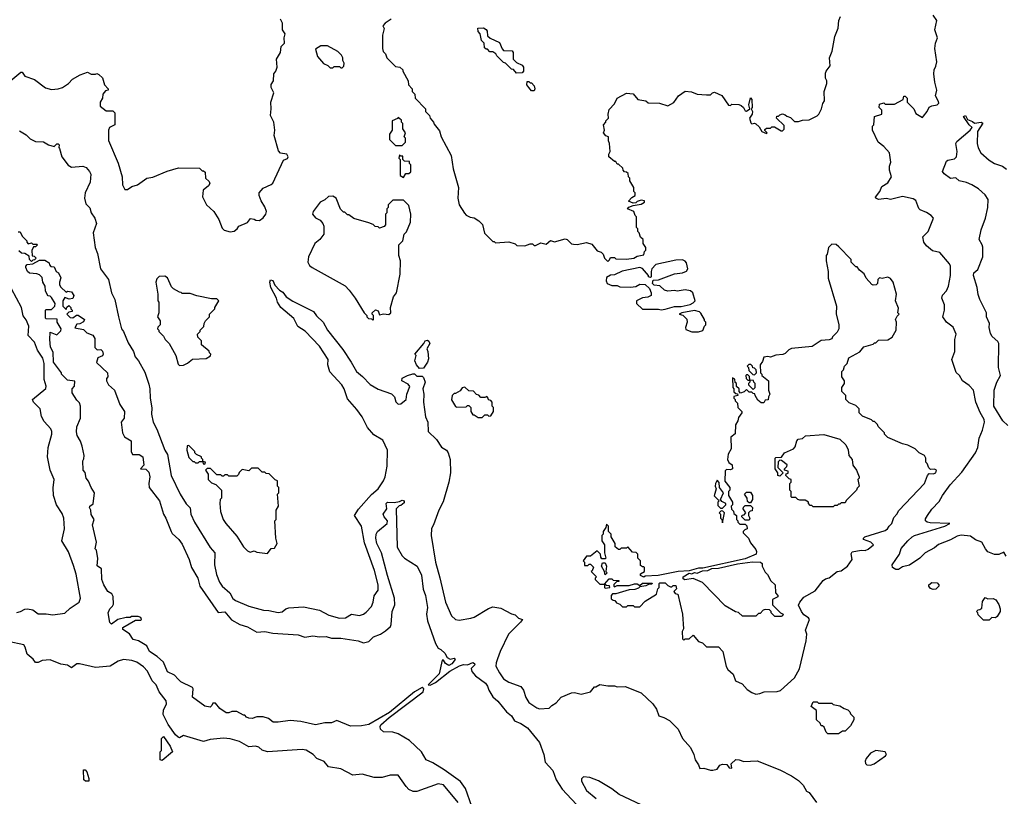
# Model space of a CAD drawing. Extents: x 2348354 to 2479840, y 460476 to 613653.
# Tile 149 of 256: x 2367687 to 2375068, y 579781 to 585602. Entities that reach past the tile are written whole.
import ezdxf

# ---------------------------------------------------------------- set-up
doc = ezdxf.new("R2010")
doc.units = 0

msp = doc.modelspace()

# ---------------------------------------------------------------- linework, layer by layer
at = {"layer": '0CON05XD'}
for points in [[(2369513.6, 584116.4), (2369532.5, 584145), (2369536.7, 584165), (2369525, 584200), (2369496.7, 584245), (2369482.5, 584285), (2369482.5, 584305), (2369511.7, 584338.3), (2369573.6, 584366.4), (2369585, 584377.5), (2369665, 584550), (2369695, 584562.5), (2369700, 584575), (2369690, 584595), (2369642.5, 584602.5), (2369628.3, 584618.3), (2369594.1, 584734.1), (2369598.8, 584775), (2369593.3, 584835), (2369566.7, 584885), (2369572.5, 584935), (2369570, 584985), (2369592.5, 585055), (2369572.5, 585095), (2369573.6, 585116.4), (2369590, 585145), (2369592.5, 585195), (2369607.5, 585215), (2369616.7, 585245), (2369612.5, 585305), (2369643.3, 585355), (2369648.3, 585401.7), (2369673, 585427), (2369670, 585465), (2369677.5, 585495), (2369657.5, 585525), (2369656.4, 585576.4), (2369642.5, 585605)], [(2370471.2, 585605), (2370427.5, 585575), (2370410, 585555), (2370420, 585535), (2370407.5, 585485), (2370407.5, 585385), (2370413, 585363), (2370430, 585345), (2370440, 585315), (2370505, 585250), (2370537, 585247), (2370560, 585225), (2370560, 585215), (2370600, 585145), (2370603, 585113), (2370630, 585085), (2370630, 585065), (2370650, 585045), (2370653, 585013), (2370730, 584935), (2370730, 584915), (2370760, 584885), (2370763, 584863), (2370790, 584835), (2370795, 584820), (2370835, 584770), (2370847.5, 584725), (2370922.5, 584585), (2370937.5, 584485), (2370977, 584343), (2370972.5, 584265), (2370982.5, 584215), (2371020.7, 584150.7), (2371035, 584137.5), (2371065, 584122.5), (2371095, 584117.5), (2371130, 584095), (2371157, 584067), (2371171.7, 584001.7), (2371235, 583940), (2371245, 583940), (2371255, 583930), (2371355, 583937.5), (2371401.7, 583921.7), (2371415, 583910), (2371475, 583907.5), (2371515, 583922.5), (2371531.7, 583921.7), (2371545, 583910), (2371555, 583910), (2371595, 583930), (2371635, 583920), (2371665, 583946.7), (2371695, 583937.5), (2371775, 583960), (2371790, 583955), (2371823, 583923), (2371838.3, 583918.3), (2371865, 583917.5), (2371935, 583932.5), (2371975, 583920), (2372015, 583870), (2372045, 583860), (2372060, 583845), (2372070, 583815), (2372095, 583790), (2372108.3, 583801.7), (2372115, 583820), (2372145, 583820), (2372155, 583810), (2372235, 583806.7), (2372290, 583815), (2372315, 583830), (2372365, 583840), (2372370, 583865), (2372380, 583875), (2372380, 583895), (2372360, 583925), (2372360, 583955), (2372341.7, 583971.7), (2372330, 584005), (2372320, 584015), (2372320, 584035), (2372310, 584045), (2372310, 584125), (2372300, 584135), (2372290, 584165), (2372242.5, 584185), (2372253, 584197), (2372285, 584210), (2372345, 584220), (2372370, 584235), (2372370, 584245), (2372345, 584250), (2372315, 584240), (2372305, 584230), (2372285, 584227.5), (2372251.7, 584241.7), (2372275, 584270), (2372300, 584285), (2372300, 584305), (2372290, 584315), (2372290, 584345), (2372260, 584395), (2372260, 584415), (2372250, 584425), (2372248.3, 584448.3), (2372235, 584460), (2372221.7, 584461.7), (2372210, 584475), (2372208.3, 584488.3), (2372175, 584520), (2372165, 584520), (2372155, 584540), (2372145, 584540), (2372103, 584573), (2372102.5, 584595), (2372112.5, 584615), (2372107.5, 584675), (2372100, 584695), (2372100, 584725), (2372081.7, 584731.7), (2372062.5, 584755), (2372070, 584775), (2372062.5, 584815), (2372080, 584835), (2372080, 584845), (2372100, 584865), (2372097.5, 584895), (2372105, 584930), (2372145, 584972.5), (2372166.1, 585013.9), (2372235, 585051.2), (2372287, 585047), (2372320, 585005), (2372380, 584995), (2372398.3, 584978.3), (2372483, 584977), (2372545, 584956.2), (2372589.5, 584980.5), (2372625, 585032.5), (2372675, 585066.7), (2372722.3, 585062.3), (2372765, 585043.3), (2372835, 585040), (2372865, 585040), (2372880, 585055), (2372895, 585060), (2372950, 585035), (2373001.7, 584961.7), (2373015, 584960), (2373025, 584970), (2373077, 584967), (2373095, 584960), (2373113, 584943), (2373125, 584920), (2373135, 584917.5), (2373160, 584935), (2373153.3, 584965), (2373165, 585017.5), (2373176.2, 585005), (2373176.7, 584943.3), (2373170, 584935), (2373180, 584915), (2373177.5, 584895), (2373157.5, 584865), (2373168.3, 584828.3), (2373175, 584822.5), (2373195, 584827.5), (2373205, 584822.5), (2373229.3, 584799.3), (2373250, 584765), (2373285, 584750), (2373290, 584755), (2373271.7, 584771.7), (2373271.7, 584778.3), (2373285, 584790), (2373315, 584790), (2373325, 584800), (2373345, 584800), (2373395, 584770), (2373405, 584770), (2373418.3, 584781.7), (2373418.3, 584808.3), (2373360, 584865), (2373361.7, 584878.3), (2373375, 584880), (2373385, 584890), (2373405, 584897.5), (2373425, 584890), (2373438.3, 584878.3), (2373465, 584870), (2373490, 584845), (2373495, 584840), (2373525, 584840), (2373555, 584850), (2373605, 584852.5), (2373665, 584882.5), (2373677.5, 584895), (2373697.5, 584935), (2373707.5, 584975), (2373720, 584995), (2373717, 585063), (2373737.5, 585125), (2373737.5, 585145), (2373727.5, 585165), (2373728.3, 585201.7), (2373733, 585217), (2373762.5, 585255), (2373757.5, 585315), (2373777.5, 585365), (2373797.5, 585475), (2373821.7, 585538.3), (2373827.5, 585595), (2373840, 585625)], [(2374657.5, 583772.5), (2374585, 583856.7), (2374529.3, 583869.3), (2374485, 583907.5), (2374464.1, 583934.1), (2374456.7, 583975), (2374497.5, 584015), (2374537.5, 584115), (2374520, 584135), (2374485, 584157.5), (2374436.4, 584176.4), (2374426.1, 584186.1), (2374405, 584247.5), (2374385, 584258.8), (2374305, 584275.7), (2374215, 584254), (2374185, 584261.4), (2374124.5, 584254.5), (2374104.2, 584264.2), (2374101.7, 584271.7), (2374134, 584315), (2374149.5, 584350.5), (2374195, 584378), (2374223.3, 584425), (2374206.7, 584475), (2374207, 584503), (2374217.5, 584535), (2374206.7, 584605), (2374165, 584652.5), (2374122.5, 584685), (2374080, 584775), (2374080, 584805), (2374090, 584815), (2374093.9, 584876.1), (2374150, 584895), (2374150, 584925), (2374130, 584945), (2374131.7, 584968.3), (2374165, 584980), (2374175, 584970), (2374245, 584970), (2374310, 585005), (2374315, 585030), (2374325, 585030), (2374340, 585015), (2374340, 584985), (2374390, 584935), (2374405, 584900), (2374455, 584870), (2374461.7, 584878.3), (2374490, 584915), (2374503.6, 584946.4), (2374525, 584956.7), (2374565, 584963.3), (2374576.4, 584976.4), (2374575, 584990), (2374551.2, 585031.2), (2374563.3, 585075), (2374546.7, 585135), (2374538.8, 585195), (2374541.2, 585225), (2374555.7, 585254.3), (2374561.2, 585285), (2374547.5, 585385), (2374552.5, 585425), (2374567.5, 585465), (2374546.7, 585525), (2374562, 585595), (2374533.6, 585636.4)], [(2371411.7, 585201.7), (2371388.3, 585228.3), (2371375, 585230), (2371330, 585275), (2371315, 585280), (2371265, 585330), (2371256.4, 585346.4), (2371235, 585360), (2371211.7, 585361.7), (2371195, 585380), (2371185, 585380), (2371171.7, 585391.7), (2371170, 585425), (2371150, 585445), (2371140, 585495), (2371123, 585513), (2371121.7, 585538.3), (2371165, 585540), (2371185, 585527.5), (2371192.5, 585515), (2371195, 585480), (2371215, 585462.5), (2371285, 585430), (2371303, 585383), (2371315, 585370), (2371379.3, 585369.3), (2371386.7, 585355), (2371387.5, 585305), (2371411.7, 585281.7), (2371455, 585260), (2371463.8, 585245), (2371463.3, 585215), (2371455, 585202.5), (2371411.7, 585201.7)], [(2370105, 585240), (2370117, 585253), (2370120, 585275), (2370110, 585295), (2370110, 585315), (2370100, 585335), (2370073, 585363), (2369995, 585406.7), (2369944.3, 585405.7), (2369905, 585380), (2369920, 585325), (2369965, 585272.5), (2369998.3, 585258.3), (2370015, 585240), (2370035, 585240), (2370045, 585250), (2370085, 585250), (2370095, 585240), (2370105, 585240)], [(2367605, 585133.8), (2367695, 585207.5), (2367705, 585207.5), (2367725, 585180), (2367797.5, 585155), (2367880.5, 585090.5), (2367925, 585080), (2367975, 585083.8), (2368007.5, 585095), (2368052.5, 585125), (2368083.9, 585156.1), (2368141.7, 585188.3), (2368195, 585207.5), (2368223.6, 585193.6), (2368255, 585192.5), (2368265, 585197.5), (2368281.7, 585191.7), (2368307, 585167), (2368323, 585113), (2368350, 585085), (2368350, 585075), (2368331.7, 585068.3), (2368310, 585045), (2368307, 585013), (2368290, 584985), (2368290, 584955), (2368335, 584920), (2368385, 584920), (2368400, 584905), (2368400, 584815), (2368360, 584795), (2368352.5, 584775), (2368353, 584697), (2368425.8, 584525.8), (2368456.7, 584425), (2368457.5, 584365), (2368475, 584330), (2368495, 584330), (2368528.3, 584351.7), (2368570, 584365), (2368640, 584415), (2368685, 584422.5), (2368793, 584467), (2368878.3, 584491.7), (2369035, 584490), (2369055, 584470), (2369065, 584470), (2369078.3, 584458.3), (2369080, 584415), (2369108.3, 584388.3), (2369112.5, 584375), (2369103, 584357), (2369062.5, 584325), (2369057.5, 584275), (2369086.7, 584215), (2369142.5, 584165), (2369180, 584105), (2369205, 584040), (2369220, 584025), (2369265, 584012.5), (2369295, 584017.5), (2369317.5, 584035), (2369330, 584055), (2369395, 584082.5), (2369418.3, 584111.7), (2369445, 584107.5), (2369458.3, 584098.3), (2369485, 584097.5), (2369513.6, 584116.4)], [(2371545, 585070), (2371525, 585070), (2371503.6, 585093.6), (2371490, 585115), (2371491.7, 585138.3), (2371505, 585140), (2371515, 585130), (2371525, 585130), (2371545, 585107.5), (2371550, 585085), (2371545, 585070)], [(2370555, 584660), (2370580, 584685), (2370580, 584715), (2370570, 584725), (2370580, 584755), (2370560, 584785), (2370560, 584825), (2370550, 584835), (2370548.3, 584848.3), (2370525, 584870), (2370518.3, 584861.7), (2370480, 584845), (2370480, 584775), (2370460, 584745), (2370460, 584705), (2370505, 584660), (2370555, 584660)], [(2375095, 582561.2), (2375056.7, 582595), (2374989.2, 582705), (2374993.1, 582825), (2375011.4, 582885), (2375040, 582935), (2375024, 582995), (2375027.5, 583175), (2375019.3, 583189.3), (2374977, 583227), (2374965, 583250), (2374953.8, 583295), (2374956.7, 583325), (2374933.3, 583375), (2374933.3, 583405), (2374883.3, 583505), (2374871.7, 583541.7), (2374865.7, 583595.7), (2374836.2, 583685), (2374840, 583705), (2374869.7, 583730.3), (2374906.1, 583823.9), (2374906.4, 583896.4), (2374902.5, 583915), (2374880, 583955), (2374894, 584026), (2374926.2, 584115), (2374943.3, 584195), (2374945.9, 584254.1), (2374925, 584290), (2374874.3, 584335), (2374825.3, 584365.3), (2374785, 584382.5), (2374730, 584395), (2374705, 584417.5), (2374665, 584412.5), (2374616.1, 584446.1), (2374603.9, 584463.9), (2374635, 584542.5), (2374645, 584550), (2374695, 584560), (2374710, 584575), (2374714.4, 584615), (2374705.7, 584674.3), (2374712, 584688), (2374812.5, 584775), (2374827.5, 584795), (2374803.3, 584815), (2374762.5, 584877.5), (2374776.2, 584885), (2374793, 584853), (2374829.5, 584839.5), (2374845, 584827.5), (2374895, 584833.8), (2374907.5, 584827.5), (2374867.8, 584765), (2374865.6, 584675), (2374871.8, 584641.8), (2374893.2, 584603.2), (2374955, 584548), (2374995, 584524), (2375055, 584503.8), (2375085, 584481.2)], [(2367685, 584770), (2367735, 584740), (2367765, 584710), (2367805, 584690), (2367867, 584687), (2367903, 584663), (2367945, 584652.5), (2367965, 584672.5), (2367975, 584672.5), (2367982.5, 584665), (2367980, 584645), (2367987, 584637), (2368002.5, 584575), (2368050.7, 584510.7), (2368075, 584496.7), (2368160, 584505), (2368185, 584493.3), (2368211.2, 584465), (2368220, 584445), (2368215.7, 584385), (2368178.9, 584305), (2368173.6, 584263.6), (2368182.6, 584222.6), (2368212.4, 584192.4), (2368223.2, 584153.2), (2368249.4, 584115), (2368264, 584075), (2368237.8, 584005), (2368253.1, 583895), (2368269.4, 583849.4), (2368294, 583734), (2368354, 583655), (2368376.2, 583555), (2368400.6, 583505), (2368427.5, 583375), (2368450, 583285), (2368465, 583263.8), (2368500.9, 583180.9), (2368541.4, 583115), (2368553.9, 583073.9), (2368577.5, 583045), (2368625, 582960), (2368655, 582870), (2368663.8, 582835), (2368666.2, 582765), (2368678.3, 582691.7), (2368676.2, 582645), (2368688, 582585), (2368715, 582532.5), (2368776, 582375), (2368795, 582342.5), (2368822.5, 582185), (2368889.2, 582045), (2368935, 581973.8), (2368964.2, 581944.2), (2368970.8, 581895), (2368996.6, 581836.6), (2369116, 581645), (2369149.2, 581605), (2369147.5, 581515), (2369162.1, 581442.1), (2369184.3, 581385), (2369205, 581355.8), (2369263.8, 581305), (2369285, 581264), (2369305, 581249.2), (2369405, 581205.6), (2369515, 581175.6), (2369555, 581174.3), (2369625, 581157.5), (2369655.9, 581164.1), (2369682.5, 581185), (2369705, 581193.3), (2369815, 581200.8), (2369935, 581176), (2370005, 581138), (2370085, 581115.7), (2370130.5, 581119.5), (2370174.1, 581145.9), (2370235, 581136.7), (2370265, 581146.7), (2370285, 581160), (2370325.7, 581204.3), (2370337.5, 581235), (2370345.6, 581284.4), (2370374.2, 581325), (2370375.7, 581365), (2370347, 581473), (2370271.4, 581681.4), (2370248.6, 581805), (2370197.5, 581885), (2370225.9, 581934.1), (2370325, 582044.2), (2370375.5, 582084.5), (2370415, 582146.2), (2370426.7, 582175), (2370442.5, 582255), (2370445.4, 582375), (2370409.3, 582449.3), (2370341.4, 582491.4), (2370295.6, 582545), (2370255, 582624), (2370215, 582680.5), (2370145, 582761.2), (2370120, 582835), (2370103.1, 582865), (2370013.4, 582963.4), (2369996.2, 583015), (2369998.8, 583055), (2369934.4, 583155), (2369827.7, 583267.7), (2369773, 583303), (2369741.2, 583361.2), (2369645.7, 583445), (2369618.8, 583485), (2369612, 583515), (2369570, 583595), (2369562.5, 583635), (2369568.3, 583651.7), (2369585, 583646.7), (2369601.1, 583611.1), (2369634.5, 583574.5), (2369658.9, 583558.9), (2369685.7, 583525.7), (2369735, 583492.5), (2369890, 583415), (2369913.4, 583383.4), (2369963.1, 583335), (2369994.3, 583275), (2370110.8, 583130.8), (2370171.1, 583035), (2370212.5, 582965), (2370257.9, 582927.9), (2370315, 582866.7), (2370375, 582833.3), (2370475, 582797.5), (2370495.9, 582775.9), (2370506.8, 582736.8), (2370525, 582721.2), (2370545, 582723.8), (2370583.8, 582755), (2370588.6, 582795), (2370612.5, 582852.5), (2370598.8, 582868.8), (2370552.5, 582895), (2370553.3, 582915), (2370595, 582936.2), (2370635, 582947.5), (2370647.5, 582947.5), (2370665, 582930), (2370705, 582930), (2370715, 582920), (2370727.5, 582885), (2370709.2, 582835), (2370717.8, 582795), (2370714.3, 582734.3), (2370729.4, 582625), (2370747.1, 582585), (2370750, 582515), (2370812.5, 582455), (2370848.8, 582398.8), (2370887.5, 582375), (2370900, 582355), (2370914, 582305), (2370915.9, 582205.9), (2370904.4, 582135.6), (2370861.4, 581988.6)], [(2370565, 584420), (2370581.7, 584448.3), (2370605, 584450), (2370618.3, 584461.7), (2370620, 584515), (2370610, 584525), (2370608.3, 584538.3), (2370571.7, 584541.7), (2370560, 584555), (2370558.3, 584578.3), (2370545, 584580), (2370535, 584590), (2370530, 584565), (2370540, 584555), (2370540, 584435), (2370565, 584420)], [(2370335, 583350), (2370340, 583355), (2370340, 583385), (2370330, 583395), (2370330, 583405), (2370355, 583427.5), (2370375, 583420), (2370385, 583390), (2370415, 583397.5), (2370455, 583392.5), (2370470, 583405), (2370467.5, 583445), (2370490, 583525), (2370512.5, 583555), (2370540, 583695), (2370542.5, 583795), (2370530, 583835), (2370530, 583915), (2370560, 583945), (2370570, 583995), (2370587, 584013), (2370617.5, 584085), (2370620, 584145), (2370605, 584210), (2370565, 584250), (2370485, 584250), (2370450, 584215), (2370450, 584195), (2370440, 584185), (2370440, 584155), (2370430, 584145), (2370430, 584065), (2370418.3, 584051.7), (2370385, 584040), (2370375, 584050), (2370353, 584053), (2370337, 584067), (2370305, 584080), (2370193, 584113), (2370155, 584140), (2370145, 584140), (2370125, 584160), (2370115, 584160), (2370093, 584183), (2370060, 584265), (2370035, 584280), (2370003, 584277), (2369975, 584252.5), (2369940, 584235), (2369887.5, 584165), (2369883.3, 584145), (2369905, 584117.5), (2369939.3, 584099.3), (2369960, 584075), (2369967.5, 584055), (2369967.5, 583995), (2369936.4, 583953.6), (2369900, 583925), (2369852.5, 583825), (2369847.5, 583785), (2369860.7, 583760.7), (2369880, 583745), (2370036.7, 583656.7), (2370126.1, 583606.1), (2370157.5, 583575), (2370202.5, 583515), (2370270, 583405), (2370290, 583385), (2370290, 583375), (2370301.7, 583361.7), (2370325, 583360), (2370335, 583350)], [(2367675, 584012.5), (2367691.7, 584011.7), (2367705, 583980), (2367740, 583945), (2367740, 583935), (2367751.7, 583921.7), (2367775, 583930), (2367785, 583920), (2367815, 583920), (2367820, 583915), (2367805, 583900), (2367791.7, 583898.3), (2367778.3, 583871.7), (2367781.7, 583831.7), (2367795, 583830), (2367810, 583815), (2367798.3, 583801.7), (2367785, 583800), (2367775, 583790)], [(2373205, 580547.5), (2373235, 580552.5), (2373267, 580563), (2373365, 580567.5), (2373390, 580575), (2373495, 580667.5), (2373532.5, 580735), (2373582.5, 580945), (2373587.5, 580995), (2373577.5, 581025), (2373607.5, 581105), (2373599.3, 581119.3), (2373565, 581140), (2373546.7, 581165), (2373524.1, 581214.1), (2373534.2, 581235.8), (2373565, 581272.5), (2373649.3, 581320.7), (2373710.7, 581399.3), (2373728.3, 581411.7), (2373755, 581417.5), (2373815, 581466.7), (2373845, 581471.2), (2373892.5, 581505), (2373926.7, 581555), (2373921.2, 581598.8), (2373927, 581613), (2373995, 581626.7), (2374025, 581623.3), (2374048, 581632), (2374087.5, 581665), (2374067.5, 581685), (2374012.5, 581705), (2374012.5, 581715), (2374022.5, 581725), (2374175, 581772.9), (2374191.2, 581785), (2374203.6, 581806.4), (2374225, 581826.7), (2374240.6, 581869.4), (2374263.3, 581895), (2374277.5, 581922.5), (2374469.2, 582125), (2374493.3, 582185), (2374505, 582200), (2374535, 582198), (2374555, 582204.3), (2374560, 582225), (2374545, 582233.3), (2374515, 582230), (2374501.7, 582241.7), (2374490, 582275), (2374480, 582285), (2374480, 582315), (2374470, 582335), (2374430, 582355), (2374400, 582385), (2374345, 582412.5), (2374305, 582422.5), (2374195, 582470), (2374170, 582495), (2374170, 582505), (2374121.7, 582551.7), (2374118.3, 582568.3), (2374095, 582590), (2374085, 582590), (2374071.7, 582601.7), (2374005, 582630), (2373980, 582655), (2373980, 582685), (2373955, 582710), (2373905, 582730), (2373880, 582755), (2373880, 582785), (2373850, 582815), (2373850, 582845), (2373870, 582875), (2373870, 582895), (2373850, 582925), (2373850, 582965), (2373861.7, 582978.3), (2373870, 583005), (2373890, 583025), (2373903.6, 583066.4), (2373985, 583112.5), (2374015, 583150), (2374085, 583170), (2374095, 583180), (2374105, 583180), (2374125, 583200), (2374195, 583202.5), (2374228.3, 583221.7), (2374256.4, 583273.6), (2374260, 583335), (2374253.3, 583355), (2374265, 583380), (2374280, 583395), (2374270, 583405), (2374275, 583440), (2374253.3, 583495), (2374260, 583545), (2374233.9, 583633.9), (2374215, 583663.3), (2374195, 583673.3), (2374153, 583663), (2374133.3, 583666.7), (2374120, 583655), (2374117.5, 583625), (2374107.5, 583615), (2374085, 583612.5), (2374075, 583617.5), (2374032.5, 583665), (2374016.4, 583696.4), (2373983.3, 583723.3), (2373965, 583750), (2373955, 583750), (2373920, 583785), (2373920, 583805), (2373828.3, 583898.3), (2373807, 583917), (2373775, 583920), (2373750, 583895), (2373740, 583845), (2373732.5, 583835), (2373732.5, 583795), (2373747.5, 583715), (2373747.5, 583665), (2373810, 583455), (2373808.3, 583398.3), (2373827.5, 583315), (2373827.5, 583285), (2373815, 583260), (2373780, 583225), (2373775, 583210), (2373755, 583202.5), (2373695, 583197.5), (2373627, 583153), (2373473.6, 583136.4), (2373451.7, 583128.3), (2373425, 583100), (2373407, 583093), (2373355, 583087.5), (2373315, 583072.5), (2373295, 583077.5), (2373265, 583072.5), (2373255, 583040), (2373237.5, 583015), (2373240, 582955), (2373250, 582945), (2373250, 582935), (2373300, 582895), (2373300, 582825), (2373310, 582795), (2373300, 582775), (2373298.3, 582751.7), (2373275, 582750), (2373265, 582730), (2373245, 582730), (2373220.7, 582750.7), (2373200, 582785), (2373198.3, 582798.3), (2373185, 582800), (2373175, 582810), (2373155, 582810), (2373135, 582830), (2373118.3, 582811.7), (2373091.7, 582801.7), (2373080, 582815), (2373080, 582835), (2373061.7, 582851.7), (2373060, 582875), (2373051.7, 582881.7), (2373048.3, 582908.3), (2373031.7, 582918.3), (2373032.5, 582845), (2373040, 582835), (2373041.7, 582811.7), (2373055, 582800), (2373068.3, 582798.3), (2373070, 582785), (2373041.7, 582778.3), (2373040, 582765), (2373050, 582755), (2373050, 582745), (2373068.3, 582728.3), (2373070, 582695), (2373100, 582665), (2373100, 582655), (2373075, 582620), (2373070, 582595), (2373052.5, 582565), (2373051.7, 582498.3), (2373018.3, 582471.7), (2373020, 582385), (2372997.5, 582345), (2372992.5, 582305), (2373003.6, 582283.6), (2373027.5, 582265), (2373030, 582235), (2373015, 582227.5), (2372985, 582230), (2372975, 582220), (2372973.3, 582143.3), (2373010, 582095), (2373010, 582075), (2373000, 582065), (2373000, 582035), (2373030, 581985), (2373030, 581965), (2373020, 581955), (2373023, 581933), (2373038.3, 581918.3), (2373041.7, 581901.7), (2373060, 581885), (2373060, 581855), (2373070, 581845), (2373070, 581835), (2373085, 581820), (2373125, 581820), (2373138.3, 581808.3), (2373140, 581785), (2373121.7, 581778.3), (2373110, 581765), (2373110, 581755), (2373150, 581715), (2373165, 581680), (2373205, 581630), (2373210, 581615), (2373206.7, 581595), (2373125, 581560.8), (2372808.3, 581491.7), (2372775, 581490), (2372705, 581470), (2372624.1, 581465.9), (2372473, 581437), (2372375, 581430), (2372365, 581422.5), (2372340, 581435), (2372341.7, 581448.3), (2372370, 581465), (2372370, 581495), (2372365, 581500), (2372355, 581500), (2372341.7, 581511.7), (2372340, 581545), (2372320, 581565), (2372320, 581595), (2372308.3, 581608.3), (2372281.7, 581611.7), (2372245, 581650), (2372235, 581640), (2372195, 581640), (2372185, 581630), (2372175, 581630), (2372151.7, 581651.7), (2372150, 581675), (2372120, 581725), (2372120, 581745), (2372100, 581765), (2372100, 581805), (2372085, 581820), (2372080, 581795), (2372060, 581765), (2372060, 581745), (2372050, 581735), (2372050, 581695), (2372070, 581665), (2372070, 581605), (2372080, 581565), (2372075, 581560), (2372051.7, 581561.7), (2372043, 581573), (2372040, 581595), (2372015, 581620), (2371965, 581580), (2371935, 581580), (2371910, 581545), (2371920, 581535), (2371921.7, 581511.7), (2371945, 581510), (2371955, 581520), (2371965, 581520), (2371988.3, 581498.3), (2371978.3, 581471.7), (2371970, 581465), (2372010, 581425), (2372000, 581415), (2372000, 581405), (2372035, 581370), (2372070, 581370), (2372070, 581345), (2372075, 581340), (2372110, 581345), (2372108.3, 581358.3), (2372085, 581360), (2372070, 581370), (2372105, 581410), (2372125, 581410), (2372135, 581400), (2372178.3, 581398.3), (2372178.3, 581391.7), (2372161.7, 581388.3), (2372141.7, 581368.3), (2372140, 581355), (2372145, 581350), (2372165, 581360), (2372255, 581360), (2372295, 581373.3), (2372315, 581372.5), (2372335, 581360), (2372355, 581377.5), (2372428.3, 581378.3), (2372425, 581370), (2372405, 581370), (2372381.7, 581358.3), (2372335, 581350), (2372325, 581340), (2372299.3, 581330.7), (2372255, 581327.5), (2372155, 581297.5), (2372131.7, 581298.3), (2372120, 581285), (2372121.7, 581261.7), (2372135, 581250), (2372148.3, 581248.3), (2372161.7, 581231.7), (2372185, 581220), (2372205, 581200), (2372235, 581200), (2372245, 581210), (2372285, 581210), (2372295, 581200), (2372335, 581200), (2372377, 581243), (2372460, 581295), (2372470, 581335), (2372480, 581345), (2372480, 581375), (2372485, 581380), (2372525, 581380), (2372545, 581360), (2372565, 581350), (2372575, 581350), (2372585, 581360), (2372605, 581360), (2372610, 581335), (2372590, 581315), (2372601.7, 581301.7), (2372620, 581295), (2372656.7, 581146.7), (2372662.5, 581035), (2372652.5, 581015), (2372655, 580960), (2372665, 580950), (2372675, 580960), (2372705, 580960), (2372735, 580987.5), (2372775, 580940), (2372805, 580930), (2372835, 580900), (2372925, 580900), (2372957.5, 580865), (2372983.3, 580753.3), (2372995, 580730), (2373035.8, 580695.8), (2373052.5, 580645), (2373103.6, 580623.6), (2373140.7, 580580.7), (2373175, 580560), (2373205, 580547.5)], [(2367775, 583790), (2367760, 583805), (2367758.3, 583828.3), (2367725, 583850), (2367701.7, 583851.7), (2367680.7, 583870.7)], [(2372495, 583427.5), (2372525, 583433.3), (2372595, 583452), (2372645, 583452.5), (2372712.3, 583467.7), (2372735, 583478.8), (2372750, 583495), (2372734.3, 583554.3), (2372715, 583570.8), (2372675, 583578), (2372615, 583566.7), (2372595, 583571.2), (2372547, 583567), (2372520, 583575), (2372485, 583607.5), (2372443, 583613), (2372430, 583625), (2372435, 583650), (2372475, 583652.5), (2372595, 583696.7), (2372655, 583703.8), (2372685, 583717.5), (2372696.2, 583735), (2372685, 583780), (2372675, 583792.5), (2372655, 583802.5), (2372605, 583800), (2372455, 583766.7), (2372426.7, 583735), (2372420, 583715), (2372420, 583675), (2372415, 583670), (2372400, 583675), (2372400, 583685), (2372355, 583737.5), (2372335, 583743.3), (2372203.6, 583716.4), (2372145, 583690), (2372115, 583687.5), (2372085, 583670), (2372082.5, 583645), (2372090, 583625), (2372125, 583610), (2372165, 583610), (2372185, 583600), (2372265, 583597.5), (2372307, 583603), (2372335, 583620), (2372377, 583617), (2372408.3, 583588.3), (2372420, 583555), (2372420, 583535), (2372397, 583523), (2372355, 583517.5), (2372310, 583495), (2372310, 583475), (2372355, 583432.5), (2372475, 583432.5), (2372495, 583427.5)], [(2371076.7, 579705), (2371028.3, 579838.3), (2370990.4, 579890.4), (2370868, 579978), (2370785, 580031.1), (2370735, 580054.4), (2370700.5, 580115), (2370609.8, 580199.8), (2370525, 580247.8), (2370485, 580261.5), (2370415, 580264.4), (2370392, 580285), (2370389.2, 580305), (2370394.4, 580315.6), (2370457.5, 580372.5), (2370711.4, 580565), (2370717.4, 580587.4), (2370705, 580596.4), (2370647, 580563), (2370460, 580410), (2370305, 580320), (2370250.7, 580309.3), (2370167, 580307), (2370065, 580348.8), (2370025, 580332), (2369975, 580332), (2369905, 580316.2), (2369795, 580342), (2369715, 580350), (2369625, 580336.7), (2369587, 580337), (2369553.6, 580363.6), (2369513, 580377), (2369465, 580376.7), (2369430, 580365), (2369405.8, 580365.8), (2369387.5, 580375), (2369375, 580390), (2369365, 580390), (2369315, 580417.5), (2369277, 580417), (2369255, 580407.5), (2369235, 580407.5), (2369188.3, 580438.3), (2369155, 580480), (2369135, 580480), (2369128.3, 580461.7), (2369115, 580450), (2369075, 580457.5), (2368982.5, 580525), (2368987.5, 580585), (2368982.5, 580595), (2368895, 580637.5), (2368875, 580657.5), (2368848.3, 580688.3), (2368795, 580712.5), (2368766.4, 580786.4), (2368718.5, 580828.5), (2368661.2, 580865), (2368639.5, 580909.5), (2368577, 580947), (2368537.5, 580955), (2368509.3, 580999.3), (2368461.7, 581031.7), (2368460, 581045), (2368555, 581100), (2368595, 581100), (2368600, 581105), (2368595, 581120), (2368575, 581127.5), (2368525, 581127.5), (2368515, 581120), (2368485, 581120), (2368423, 581107), (2368375, 581070), (2368363, 581083), (2368350, 581155), (2368362.5, 581185), (2368382.5, 581205), (2368389.3, 581220.7), (2368388.3, 581278.3), (2368379.3, 581299.3), (2368347.5, 581315), (2368317.5, 581365), (2368303, 581407), (2368300, 581485), (2368267, 581507), (2368273, 581563), (2368262.5, 581625), (2368253.3, 581635), (2368262.5, 581685), (2368233.3, 581815), (2368246.7, 581855), (2368223, 581893), (2368220, 581925), (2368210, 581945), (2368213.6, 581956.4), (2368237, 581973), (2368247.5, 582055), (2368222.5, 582095), (2368203.6, 582143.6), (2368186.7, 582165), (2368177, 582207), (2368162.5, 582225), (2368160, 582295), (2368169.3, 582310.7), (2368171.2, 582335), (2368156.7, 582405), (2368143.9, 582443.9), (2368118.8, 582485), (2368112.7, 582512.7), (2368115, 582550), (2368142.5, 582615), (2368142.5, 582705), (2368135, 582730), (2368115, 582750), (2368080, 582805), (2368080, 582835), (2368097.5, 582855), (2368101.7, 582891.7), (2368045, 582900), (2368000, 582945), (2368000, 582955), (2367941.2, 583035), (2367939.3, 583109.3), (2367918.3, 583148.3), (2367912.5, 583205), (2367915, 583260), (2367965, 583240), (2367995, 583270), (2367997.5, 583285), (2367967.5, 583335), (2367968.3, 583358.3), (2367885, 583360), (2367880, 583365), (2367880, 583425), (2367885, 583430), (2367925, 583430), (2367950, 583455), (2367952.5, 583475), (2367925, 583520), (2367915, 583530), (2367901.7, 583531.7), (2367893, 583543), (2367880.7, 583570.7), (2367877.5, 583605), (2367860, 583635), (2367855, 583670), (2367835, 583690), (2367817, 583697), (2367761.7, 583701.7), (2367746.7, 583715), (2367732.5, 583745), (2367732.5, 583755), (2367743, 583767), (2367787, 583773), (2367835, 583800), (2367875, 583800), (2367908.3, 583778.3), (2367910, 583765), (2367921.7, 583751.7), (2367945, 583750), (2367960, 583715), (2367977.5, 583705), (2367996.4, 583666.4), (2367986.7, 583635), (2367986.7, 583615), (2367996.4, 583596.4), (2368035, 583560), (2368045, 583567.5), (2368075, 583562.5), (2368092.5, 583535), (2368085, 583512.5), (2368058.3, 583508.3), (2368025, 583520), (2368010, 583495), (2368010, 583455), (2368035, 583430), (2368041.7, 583448.3), (2368055, 583460), (2368070, 583445), (2368070, 583435), (2368080, 583425), (2368080, 583415), (2368055, 583410), (2368040, 583395), (2368065, 583370), (2368085, 583367.5), (2368113, 583387), (2368125, 583387.5), (2368172.5, 583355), (2368165, 583337.5), (2368137, 583323), (2368115, 583320), (2368101.7, 583291.7), (2368165, 583280), (2368190, 583255), (2368235, 583237.5), (2368251.7, 583211.7), (2368250, 583145), (2368268.3, 583128.3), (2368295, 583130), (2368307, 583117), (2368312.5, 583095), (2368308.3, 583081.7), (2368273.6, 583066.4), (2368263.6, 583033.6), (2368346.1, 582956.1), (2368347.5, 582925), (2368338.3, 582911.7), (2368337.5, 582895), (2368352.5, 582865), (2368397.5, 582825), (2368438.3, 582718.3), (2368472.5, 582665), (2368470, 582615), (2368447.5, 582585), (2368458.8, 582505), (2368474.1, 582474.1), (2368522.5, 582445), (2368522.5, 582365), (2368533.6, 582343.6), (2368583, 582343), (2368610, 582325), (2368617.5, 582262.5), (2368592.5, 582235), (2368631.7, 582231.7), (2368655, 582210), (2368662, 582175), (2368654.2, 582125), (2368656.9, 582095), (2368735.8, 581995), (2368766, 581895), (2368784, 581865), (2368823.6, 581766.4), (2368830.9, 581750.9), (2368880.8, 581705), (2368905, 581670), (2368957.1, 581555), (2368976.2, 581496.2), (2369022.5, 581415), (2369038.1, 581355), (2369175, 581158), (2369225, 581162.5), (2369275, 581104.4), (2369337.6, 581067.6), (2369395, 581050), (2369465, 581011.1), (2369525, 581017.1), (2369585, 581004.4), (2369775, 580991.4), (2369825, 580974), (2369885, 580982.5), (2369935, 580975.8), (2369985, 580977.5), (2370025, 580966.2), (2370095, 580965.8), (2370225, 580947.1)], [(2375081.7, 581581.7), (2375065, 581610), (2375026.7, 581593.3), (2374995, 581593.3), (2374945, 581614), (2374926.2, 581635), (2374900, 581685), (2374852.1, 581702.1), (2374815, 581730), (2374745, 581738.8), (2374715, 581731.2), (2374665, 581704), (2374575, 581668.8), (2374545, 581643.3), (2374475, 581606.7), (2374434.1, 581565.9), (2374357.7, 581512.3), (2374305, 581500), (2374275, 581480), (2374255, 581480), (2374230, 581495), (2374227.5, 581515), (2374282.5, 581595), (2374295, 581637.5), (2374343.6, 581696.4), (2374376.7, 581725), (2374395, 581735.6), (2374622.5, 581805), (2374660, 581825), (2374511.7, 581831.7), (2374490, 581835), (2374477.5, 581845), (2374478.3, 581861.7), (2374492.5, 581885), (2374525, 581932.5), (2374580.7, 581989.3), (2374603.9, 582036.1), (2374663.3, 582115), (2374749.4, 582210.6), (2374852, 582355), (2374870, 582395), (2374878.8, 582465), (2374904.4, 582525.6), (2374919.2, 582585), (2374917.1, 582605), (2374887.6, 582657.6), (2374855.6, 582735), (2374836.9, 582825), (2374805, 582860.6), (2374753.3, 582895), (2374732.5, 582935), (2374706.4, 582956.4), (2374673.9, 583053.9), (2374696.2, 583115), (2374696.7, 583205), (2374706.7, 583245), (2374685, 583297.5), (2374634.1, 583334.1), (2374607.5, 583375), (2374620, 583425), (2374620, 583465), (2374600, 583515), (2374603.9, 583536.1), (2374635, 583570), (2374650.8, 583605), (2374665.7, 583685), (2374664.1, 583754.1), (2374657.5, 583772.5)], [(2368885, 583010), (2368915, 583013.3), (2368945, 583027.5), (2368983, 583057), (2369085, 583062.5), (2369118.3, 583081.7), (2369120, 583095), (2369110, 583105), (2369108.3, 583118.3), (2369050, 583165), (2369050, 583195), (2369021.7, 583221.7), (2369020, 583245), (2369040, 583265), (2369040, 583275), (2369068.3, 583301.7), (2369070, 583325), (2369080, 583345), (2369110, 583375), (2369110, 583395), (2369150, 583435), (2369150, 583445), (2369180, 583495), (2369165, 583510), (2369125, 583510), (2369015, 583532.5), (2368965, 583550), (2368905, 583550), (2368898.3, 583558.3), (2368885, 583560), (2368840, 583585), (2368825, 583600), (2368795, 583667.5), (2368775, 583680), (2368733, 583677), (2368715, 583660), (2368707.5, 583635), (2368722.5, 583545), (2368722.5, 583495), (2368730, 583485), (2368730, 583405), (2368720, 583375), (2368740, 583345), (2368740, 583315), (2368721.7, 583298.3), (2368720, 583285), (2368730, 583275), (2368730, 583265), (2368765, 583230), (2368777.5, 583205), (2368807.5, 583175), (2368857.5, 583085), (2368875, 583020), (2368885, 583010)], [(2367665, 581157.5), (2367694.3, 581165.7), (2367725, 581184.2), (2367745, 581187.1), (2367785, 581178), (2367825, 581149.2), (2367885, 581149.2), (2367935, 581142), (2368025, 581152.5), (2368065, 581192), (2368134.2, 581235.8), (2368144, 581265), (2368111.4, 581445), (2368090.3, 581510.3), (2368053.1, 581613.1), (2368004.5, 581695), (2368024.2, 581785), (2368018.6, 581865), (2368005, 581900), (2367964.2, 581965), (2367941.1, 582035), (2367938.3, 582091.7), (2367946.2, 582155), (2367914.6, 582224.6), (2367896.2, 582325), (2367901.4, 582395), (2367928.8, 582495), (2367928.8, 582515), (2367921.2, 582535), (2367871.1, 582591.1), (2367852, 582628), (2367840.6, 582685), (2367790, 582735), (2367783.3, 582755), (2367883.6, 582836.4), (2367884.6, 582855), (2367870.8, 582905), (2367870.9, 583025), (2367859.6, 583065), (2367821.1, 583125), (2367797.5, 583185), (2367750.8, 583235), (2367756, 583305), (2367735, 583352.5), (2367713.1, 583383.1), (2367701.4, 583445), (2367626, 583585)], [(2372775, 583262.5), (2372808.3, 583271.7), (2372820, 583305), (2372830, 583315), (2372830, 583335), (2372820, 583345), (2372820, 583355), (2372793, 583403), (2372782.5, 583412.5), (2372745, 583422.5), (2372650, 583405), (2372630, 583395), (2372658.1, 583388.1), (2372687.4, 583357.4), (2372691.8, 583335), (2372678, 583295), (2372680.5, 583280.5), (2372725, 583263.3), (2372775, 583262.5)], [(2370685, 582987.5), (2370661.2, 583015), (2370650, 583045), (2370660, 583085), (2370650, 583095), (2370716.1, 583173.9), (2370726.1, 583193.9), (2370745, 583198.8), (2370755, 583192.5), (2370761.2, 583175), (2370740, 583135), (2370747.5, 583115), (2370750.7, 583059.3), (2370743.3, 583035), (2370715, 582990), (2370685, 582987.5)], [(2373195, 582940), (2373210, 582955), (2373208.3, 582978.3), (2373195, 582990), (2373181.7, 582991.7), (2373180, 583005), (2373168.3, 583018.3), (2373151.7, 583018.3), (2373140, 583005), (2373150, 582995), (2373151.7, 582971.7), (2373181.7, 582941.7), (2373195, 582940)], [(2373185, 582830), (2373200, 582845), (2373200, 582875), (2373190, 582885), (2373188.3, 582898.3), (2373160, 582900), (2373158.3, 582928.3), (2373145, 582940), (2373135, 582940), (2373130, 582935), (2373131.7, 582911.7), (2373145, 582900), (2373160, 582900), (2373160, 582885), (2373150, 582875), (2373150, 582865), (2373185, 582830)], [(2371155, 582620), (2371175, 582640), (2371195, 582640), (2371205, 582630), (2371218.3, 582631.7), (2371240, 582665), (2371240, 582695), (2371230, 582705), (2371230, 582735), (2371218.3, 582748.3), (2371201.7, 582751.7), (2371200, 582765), (2371188.3, 582778.3), (2371175, 582770), (2371145, 582770), (2371128.3, 582788.3), (2371111.7, 582791.7), (2371088.3, 582818.3), (2371055, 582820), (2371025, 582847.5), (2371005, 582842.5), (2370989.3, 582820.7), (2370955, 582800), (2370945, 582800), (2370930, 582785), (2370923, 582753), (2370955, 582702.5), (2370965, 582697.5), (2371035, 582700), (2371045, 582710), (2371055, 582710), (2371070, 582695), (2371070, 582665), (2371085, 582640), (2371095, 582640), (2371125, 582620), (2371155, 582620)], [(2373785, 581950), (2373635, 581950), (2373625, 581960), (2373611.7, 581961.7), (2373600, 581975), (2373600, 581985), (2373575, 582000), (2373535, 582000), (2373520, 582005), (2373505, 582020), (2373475, 582020), (2373470, 582025), (2373470, 582065), (2373460, 582075), (2373460, 582125), (2373470, 582135), (2373470, 582155), (2373455, 582160), (2373430, 582185), (2373431.7, 582198.3), (2373448.3, 582201.7), (2373448.3, 582218.3), (2373420, 582225), (2373420, 582235), (2373438.3, 582251.7), (2373440, 582265), (2373398.3, 582298.3), (2373385, 582300), (2373371.7, 582288.3), (2373370, 582245), (2373410, 582205), (2373385, 582180), (2373370, 582185), (2373370, 582205), (2373350, 582235), (2373350, 582315), (2373355, 582320), (2373398.3, 582321.7), (2373420, 582355), (2373487.5, 582385), (2373500.7, 582399.3), (2373512.5, 582445), (2373523, 582457), (2373555, 582462.5), (2373578.3, 582481.7), (2373715, 582492.5), (2373835, 582457.5), (2373880, 582415), (2373897, 582377), (2373902.5, 582335), (2373927.5, 582305), (2373933, 582263), (2373960, 582225), (2373980, 582175), (2373980, 582165), (2373970, 582155), (2373980, 582105), (2373965, 582090), (2373960, 582075), (2373881.7, 581998.3), (2373875, 581980), (2373845, 581980), (2373835, 581970), (2373825, 581970), (2373815, 581960), (2373795, 581960), (2373785, 581950)], [(2369075, 582270), (2369080, 582285), (2369060, 582290), (2369060, 582305), (2369050, 582315), (2369050, 582325), (2369011.7, 582341.7), (2369000, 582355), (2369000, 582365), (2368978.3, 582388.3), (2368955, 582410), (2368941.7, 582408.3), (2368940, 582375), (2368955, 582320), (2368985, 582290), (2368995, 582290), (2369005, 582280), (2369025, 582280), (2369035, 582290), (2369060, 582290), (2369061.7, 582271.7), (2369075, 582270)], [(2369545, 581600), (2369571.7, 581638.3), (2369598.3, 581641.7), (2369617.5, 581675), (2369607.5, 581715), (2369600, 581845), (2369610, 581855), (2369610, 581925), (2369627.5, 581955), (2369620, 582045), (2369630, 582055), (2369630, 582095), (2369620, 582105), (2369620, 582145), (2369601.7, 582151.7), (2369558.3, 582198.3), (2369535, 582200), (2369525, 582210), (2369505, 582210), (2369475, 582240), (2369425, 582240), (2369405, 582220), (2369355, 582230), (2369331.7, 582208.3), (2369328.3, 582191.7), (2369315, 582180), (2369255, 582180), (2369245, 582190), (2369225, 582190), (2369215, 582180), (2369205, 582180), (2369195, 582190), (2369165, 582190), (2369118.3, 582238.3), (2369091.7, 582238.3), (2369080, 582225), (2369100, 582195), (2369100, 582155), (2369125, 582130), (2369158.3, 582118.3), (2369200, 582075), (2369200, 582015), (2369190, 582005), (2369187.5, 581975), (2369192.5, 581915), (2369212.5, 581855), (2369232.5, 581825), (2369315, 581730), (2369365, 581650), (2369395, 581620), (2369415, 581610), (2369445, 581620), (2369465, 581610), (2369545, 581600)], [(2372955, 581940), (2372980, 581965), (2372980, 581975), (2372950, 581990), (2372940, 582005), (2372962.5, 582055), (2372932.5, 582095), (2372931.7, 582131.7), (2372915, 582150), (2372902.5, 582125), (2372900, 582105), (2372907.5, 582085), (2372892.5, 582032.5), (2372930, 581995), (2372920, 581985), (2372921.7, 581961.7), (2372941.7, 581941.7), (2372955, 581940)], [(2373165, 581980), (2373155, 581980), (2373141.7, 581991.7), (2373140, 582015), (2373120, 582045), (2373135, 582060), (2373165, 582060), (2373180, 582035), (2373180, 582005), (2373165, 581980)], [(2370225, 580947.1), (2370265, 580931.4), (2370305, 580940), (2370340, 580975), (2370392.9, 580997.1), (2370429.1, 581020.9), (2370466.9, 581053.1), (2370472.1, 581067.9), (2370479.1, 581165), (2370500, 581215), (2370497.8, 581265), (2370443.5, 581435), (2370399.4, 581605), (2370365, 581676.7), (2370358, 581715), (2370360, 581745), (2370370, 581765), (2370442.5, 581825), (2370443.3, 581845), (2370418.8, 581875), (2370411.2, 581895), (2370440, 581935), (2370435, 581976.7), (2370445, 581986.2), (2370495, 581982.5), (2370535, 581990), (2370555, 582000), (2370570, 581995), (2370568.3, 581981.7), (2370545, 581960), (2370531.7, 581958.3), (2370510, 581935), (2370517, 581647), (2370553.9, 581583.9), (2370572.5, 581565), (2370667.5, 581505), (2370699.2, 581439.2), (2370712.3, 581332.3), (2370728.1, 581285), (2370743.3, 581195), (2370736.2, 581145), (2370744.1, 581095.9), (2370803.3, 580925), (2370825, 580890), (2370845, 580880), (2370873, 580853), (2370890.7, 580820.7), (2370915, 580807.5), (2370945, 580816.7), (2370952.5, 580805), (2370927.6, 580772.4), (2370905, 580760.8), (2370880, 580775), (2370865, 580800), (2370855, 580800), (2370830.5, 580699.5), (2370748.8, 580615), (2370765, 580613.3), (2370805, 580633.1), (2370911.7, 580718.3), (2370985, 580759.2), (2371015, 580768), (2371045, 580766.7), (2371085, 580782.5), (2371097.5, 580775), (2371100, 580765), (2371071.2, 580738.8), (2371076.2, 580715), (2371103.2, 580683.2), (2371178, 580628), (2371194.3, 580605), (2371203.9, 580576.1), (2371235, 580526), (2371270.8, 580495), (2371335.8, 580415), (2371372.9, 580385), (2371396.4, 580346.4), (2371445, 580325.7), (2371493.4, 580293.4), (2371584, 580185), (2371616.2, 580095), (2371626.6, 580036.6), (2371682.9, 579972.9), (2371709.4, 579905), (2371753.1, 579835), (2371895, 579682)], [(2370861.4, 581988.6), (2370829.2, 581925), (2370788.8, 581815), (2370773, 581787), (2370771.4, 581735), (2370804.5, 581534.5), (2370837.9, 581417.9), (2370879.2, 581235), (2370924.2, 581134.2), (2370955, 581106.2), (2370980.5, 581100.5), (2371070, 581115), (2371095, 581123.8), (2371200.5, 581189.5), (2371235, 581200), (2371295, 581190), (2371375, 581147.5), (2371400.7, 581140.7), (2371426.4, 581116.4), (2371456.2, 581106.2), (2371442, 581085), (2371350.8, 580995), (2371288, 580865), (2371268.5, 580811.5), (2371257.9, 580782.1), (2371257.1, 580755), (2371283.1, 580705), (2371315, 580662), (2371353.3, 580635), (2371445, 580603.3), (2371465, 580577.5), (2371482.1, 580522.1), (2371504.4, 580484.4), (2371565, 580443.8), (2371585, 580436.7), (2371655, 580442.5), (2371675, 580462.5), (2371709.3, 580480.7), (2371747, 580523), (2371823, 580557), (2371845, 580560), (2371895, 580547.5), (2371967, 580563), (2371995, 580600), (2372005, 580600), (2372035, 580617.5), (2372095, 580607.5), (2372145, 580607.5), (2372165, 580600), (2372225, 580603.3), (2372345.9, 580555.9), (2372433.3, 580475), (2372460, 580435), (2372477.5, 580385), (2372515, 580372.5), (2372558.3, 580348.3), (2372622.5, 580285), (2372656.7, 580215), (2372715, 580147.5), (2372740.6, 580095), (2372750, 580055), (2372776, 580016), (2372785, 579990), (2372815, 579992.5), (2372865, 579976.2), (2372883.6, 579976.4), (2372915, 579983.3), (2372936, 580014), (2372955, 580020.8), (2372988, 580018), (2373005, 579993.3), (2373025, 579992.5), (2373020, 580025), (2373055, 580056), (2373080, 580055), (2373115, 580041.2), (2373216.4, 580046.4), (2373385, 579978.8), (2373472.5, 579935), (2373525, 579900), (2373560, 579865), (2373585, 579820), (2373605, 579810), (2373660, 579735)], [(2373155, 581850), (2373125, 581850), (2373100, 581875), (2373101.7, 581888.3), (2373118.3, 581891.7), (2373130, 581905), (2373110, 581935), (2373111.7, 581948.3), (2373125, 581960), (2373165, 581960), (2373180, 581945), (2373178.3, 581921.7), (2373161.7, 581918.3), (2373150, 581905), (2373150, 581885), (2373160, 581865), (2373155, 581850)], [(2372955, 581830), (2372970, 581905), (2372958.3, 581918.3), (2372945, 581920), (2372930, 581905), (2372940, 581895), (2372940, 581865), (2372950, 581855), (2372955, 581830)], [(2372075, 581440), (2372070, 581465), (2372047.5, 581505), (2372055, 581530), (2372075, 581530), (2372086.4, 581506.4), (2372080, 581465), (2372090, 581455), (2372075, 581440)], [(2373395, 581127.5), (2373348.3, 581128.3), (2373320, 581155), (2373320, 581165), (2373308.3, 581178.3), (2373275, 581180), (2373260, 581175), (2373238.3, 581151.7), (2373225, 581150), (2373205, 581130), (2373105, 581130), (2373075, 581157.5), (2373053, 581163), (2372975, 581207.5), (2372805, 581382.5), (2372735, 581412.5), (2372673, 581403), (2372661.7, 581411.7), (2372660, 581425), (2372705, 581452.5), (2372725, 581447.5), (2372745, 581457.5), (2372766.4, 581453.6), (2372805, 581470), (2372845, 581474), (2372875, 581488), (2372925, 581490.8), (2373067.9, 581522.1), (2373181.2, 581538.8), (2373240, 581535), (2373252.5, 581525), (2373252.5, 581505), (2373275, 581460), (2373293, 581443), (2373317, 581397), (2373350, 581365), (2373352.5, 581305), (2373370, 581285), (2373370, 581275), (2373330, 581255), (2373330, 581215), (2373390, 581155), (2373410, 581145), (2373405, 581132.5), (2373395, 581127.5)], [(2374535, 581331.2), (2374515, 581337.5), (2374502.5, 581355), (2374502.5, 581365), (2374525, 581382.5), (2374565, 581380), (2374577, 581367), (2374577.5, 581355), (2374555, 581333.8), (2374535, 581331.2)], [(2374955, 581100), (2374911.7, 581101.7), (2374871.7, 581141.7), (2374870, 581155), (2374860, 581165), (2374871.7, 581178.3), (2374885, 581180), (2374898.3, 581191.7), (2374905, 581240), (2374925, 581270), (2374945, 581260), (2374985, 581262.5), (2375005, 581252.5), (2375027.7, 581217.7), (2375036.7, 581185), (2375037.5, 581165), (2375015, 581127.5), (2375001.7, 581118.3), (2374975, 581120), (2374955, 581100)], [(2370973.3, 579735), (2370865, 579865.8), (2370825, 579873.8), (2370665, 579816.7), (2370637, 579817), (2370605, 579832.5), (2370583.6, 579853.6), (2370525, 579940), (2370465, 579940), (2370405, 579922.5), (2370345, 579922.5), (2370255, 579947.5), (2370185, 579940), (2370095, 579987.5), (2370001.7, 580001.7), (2369970.5, 580040.5), (2369913.9, 580063.9), (2369887.5, 580095), (2369835, 580127.5), (2369805, 580132.5), (2369546.1, 580113.9), (2369505.8, 580125.8), (2369478.9, 580148.9), (2369455, 580155.5), (2369405, 580150.8), (2369335, 580190.8), (2369265, 580212), (2369215.7, 580215.7), (2369114.1, 580205.9), (2369065, 580190.6), (2368915, 580236.2), (2368885, 580220), (2368875, 580222.9), (2368855, 580242.2), (2368800.1, 580320.1), (2368763.3, 580395), (2368764.2, 580425.8), (2368788.8, 580475), (2368785, 580497.5), (2368733.8, 580565), (2368710.8, 580615), (2368679.4, 580645), (2368645, 580717.5), (2368615, 580751.4), (2368565, 580786), (2368529.2, 580799.2), (2368465, 580806), (2368425, 580794.2), (2368365, 580755.7), (2368255, 580745.8), (2368135.9, 580774.1), (2368115, 580772.5), (2368075, 580744), (2368045, 580762.5), (2367995, 580770), (2367915, 580804.3), (2367855, 580798.6), (2367825, 580783.8), (2367805, 580783.8), (2367788.7, 580808.7), (2367743.8, 580845), (2367729.5, 580899.5), (2367717.5, 580915), (2367602, 580942)], [(2373825, 580250), (2373745, 580250), (2373731.7, 580261.7), (2373718.3, 580298.3), (2373705, 580310), (2373695, 580310), (2373688.3, 580328.3), (2373660, 580355), (2373660, 580425), (2373620, 580455), (2373635, 580490), (2373665, 580490), (2373675, 580480), (2373775, 580480), (2373785, 580470), (2373835, 580460), (2373868.3, 580438.3), (2373895, 580430), (2373910, 580415), (2373915, 580400), (2373940, 580375), (2373940, 580355), (2373915, 580310), (2373888.3, 580281.7), (2373875, 580270), (2373855, 580270), (2373825, 580250)], [(2368755, 580050), (2368740, 580055), (2368740, 580115), (2368750, 580125), (2368750, 580215), (2368765, 580230), (2368815, 580157.5), (2368832.5, 580115), (2368755, 580050)], [(2374065, 580014.3), (2374093.3, 580025), (2374177, 580083), (2374183.8, 580095), (2374175, 580113.3), (2374105, 580123.3), (2374065, 580103.3), (2374031.2, 580065), (2374023.8, 580045), (2374026.7, 580026.7), (2374036.4, 580016.4), (2374065, 580014.3)], [(2368205, 579893.8), (2368180, 579895), (2368167.5, 579905), (2368165, 579980), (2368178.3, 579978.3), (2368190, 579965), (2368206.7, 579915), (2368205, 579893.8)], [(2372345, 579717.5), (2372180, 579795), (2372125, 579837.5), (2372025, 579897.5), (2371961.7, 579921.7), (2371913, 579927), (2371898.3, 579911.7), (2371897.5, 579895), (2371936.7, 579825), (2372007.5, 579765)]]:
    msp.add_lwpolyline(points, dxfattribs=at)

doc.saveas('drawing.dxf')
